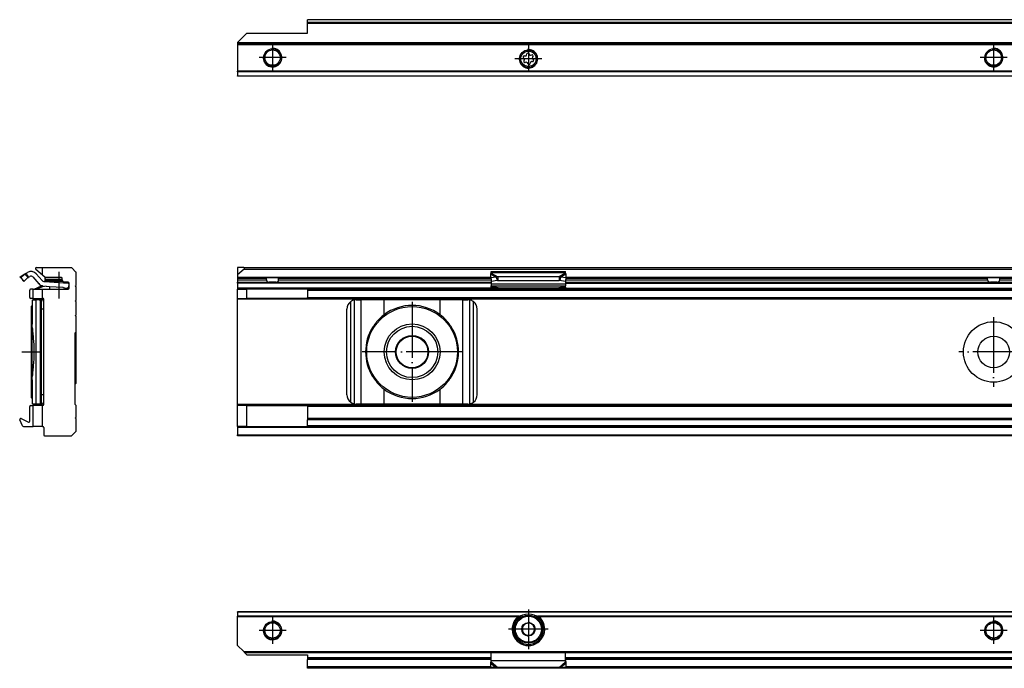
# Model space of a CAD drawing. Header units: millimetres. Extents: x -746 to 606, y -92 to 517.
# Tile 37 of 38: x 183 to 395, y 378 to 517. Entities that reach past the tile are written whole.
import ezdxf

# ---------------------------------------------------------------- set-up
doc = ezdxf.new("R2010")
doc.units = ezdxf.units.MM
doc.linetypes.add('DOT_CENTER', pattern=[14, 12, -1, 0, -1])
doc.layers.add('1', color=7, linetype='Continuous')

# ---------------------------------------------------------------- blocks, each defined once
blk = doc.blocks.new('SOPORTE_SV2-T__46', base_point=(229.75, 504.65))
at = {"color": 7, "linetype": 'Continuous'}
for p, q in [((244.75, 516.78), (244.75, 516.8)), ((539.75, 516.8), (244.75, 516.8)), ((244.75, 516.19), (244.75, 516.78)), ((244.75, 516.01), (244.75, 516.19)), ((244.75, 513.9), (244.75, 516.01)), ((231.75, 513.9), (229.75, 511.9)), ((231.75, 513.9), (244.75, 513.9)), ((229.75, 511.9), (229.75, 511.85)), ((229.75, 511.85), (229.75, 511.65)), ((554.75, 511.65), (229.75, 511.65)), ((229.75, 511.65), (229.75, 511.45)), ((229.75, 511.45), (229.75, 505.74)), ((291.36, 508.43), (291.18, 508.62)), ((291.27, 507.93), (291.4, 508.16)), ((291.35, 509.02), (291.61, 509.02)), ((291.83, 509.19), (291.9, 509.44)), ((292.33, 509.49), (292.46, 509.27)), ((292.71, 509.16), (292.97, 509.22)), ((293.23, 508.88), (293.1, 508.65)), ((293.14, 508.38), (293.32, 508.19)), ((291.78, 507.65), (291.53, 507.59)), ((292.17, 507.32), (292.04, 507.54)), ((292.67, 507.62), (292.6, 507.37)), ((293.15, 507.79), (292.89, 507.79)), ((229.75, 505.6), (229.75, 505.74)), ((229.75, 505.6), (229.75, 504.71)), ((229.75, 504.65), (229.75, 504.71)), ((554.75, 504.65), (229.75, 504.65))]:
    blk.add_line(p, q, dxfattribs=at)
at = {"color": 3, "linetype": 'Continuous'}
for p, q in [((539.75, 516.78), (244.75, 516.78)), ((539.75, 516.19), (244.75, 516.19)), ((539.75, 516.01), (244.75, 516.01)), ((554.75, 511.85), (229.75, 511.85)), ((229.75, 511.45), (554.75, 511.45)), ((554.75, 505.74), (229.75, 505.74)), ((554.75, 505.6), (229.75, 505.6)), ((229.75, 504.71), (554.75, 504.71))]:
    blk.add_line(p, q, dxfattribs=at)
at = {"color": 7, "linetype": 'Continuous'}
for centre, radius in [((237.25, 508.65), 1.9), ((237.25, 508.65), 1.65), ((292.25, 508.4), 1.9), ((292.25, 508.4), 1.65), ((392.25, 508.65), 1.9), ((392.25, 508.65), 1.65)]:
    blk.add_circle(centre, radius, dxfattribs=at)
for centre, start, end in [((291.35, 508.78), 90.5656, 223.8716), ((291.47, 507.81), 150.5656, 283.8716), ((291.2, 508.27), 330.5656, 43.8716), ((291.61, 509.25), 270.5656, 343.8716), ((292.13, 509.37), 30.1519, 163.8716), ((292.66, 509.39), 210.1519, 283.4579), ((293.03, 509), 330.5656, 103.4579), ((293.3, 508.54), 150.5656, 223.8716), ((293.15, 508.03), 270.5656, 43.8716), ((291.84, 507.42), 30.5656, 103.8716), ((292.37, 507.43), 210.5656, 343.8706), ((292.89, 507.56), 90.5656, 163.8706)]:
    blk.add_arc(centre, 0.233, start, end, dxfattribs=at)
at = {"layer": '1', "color": 2, "linetype": 'DOT_CENTER'}
for p, q in [((237.25, 511.55), (237.25, 505.75)), ((292.25, 511.3), (292.25, 505.5)), ((392.25, 511.55), (392.25, 505.75)), ((240.15, 508.65), (234.35, 508.65)), ((295.15, 508.4), (289.35, 508.4)), ((395.15, 508.65), (389.35, 508.65))]:
    blk.add_line(p, q, dxfattribs=at)
at = {"layer": '1', "color": 30, "linetype": 'Continuous'}
for centre in [(237.25, 508.65), (292.25, 508.4), (392.25, 508.65)]:
    blk.add_arc(centre, 2, 175, 95, dxfattribs=at)
blk = doc.blocks.new('Bottom6', base_point=(317.25, 510.72))
blk.add_blockref('SOPORTE_SV2-T__46', (229.75, 504.65))
blk = doc.blocks.new('SOPORTE_SV2-T__51', base_point=(229.75, 427.45))
at = {"color": 7, "linetype": 'Continuous'}
for p, q in [((229.75, 463.55), (229.75, 462)), ((231.05, 463.55), (229.75, 463.55)), ((231.05, 463.55), (553.45, 463.55)), ((231.18, 463.2), (229.75, 462)), ((229.75, 462), (229.75, 461.5)), ((229.75, 461.5), (229.75, 461.45)), ((229.75, 461.45), (229.75, 461.25)), ((229.75, 461.45), (235.81, 461.45)), ((231.18, 463.2), (553.32, 463.2)), ((235.81, 461.45), (238.69, 461.45)), ((238.69, 461.45), (284.16, 461.45)), ((284.16, 461.33), (284.14, 462.13)), ((285.33, 461.51), (284.16, 461.33)), ((284.25, 462.51), (284.25, 462.72)), ((284.25, 462.72), (300.25, 462.72)), ((284.25, 462.33), (284.25, 462.51)), ((285.33, 461.51), (285.44, 461.07)), ((285.66, 461.6), (285.66, 461.09)), ((298.84, 461.6), (285.66, 461.6)), ((298.84, 461.6), (298.84, 461.09)), ((299.17, 461.51), (299.06, 461.07)), ((300.34, 461.33), (299.17, 461.51)), ((300.25, 462.51), (300.25, 462.72)), ((300.25, 462.33), (300.25, 462.51)), ((300.34, 461.33), (300.36, 462.13)), ((300.34, 461.45), (390.81, 461.45)), ((390.81, 461.45), (393.69, 461.45)), ((393.69, 461.45), (484.16, 461.45)), ((229.75, 461.25), (229.75, 460.95)), ((229.75, 460.95), (229.75, 460.45)), ((229.75, 460.25), (229.75, 460.45)), ((229.75, 460.45), (236.56, 460.45)), ((229.75, 460.25), (229.75, 459.15)), ((235.94, 460.95), (235.94, 461.25)), ((237.94, 460.45), (236.56, 460.45)), ((237.94, 460.45), (284.25, 460.45)), ((238.56, 460.95), (238.56, 461.25)), ((284.16, 461.33), (284.34, 460.6)), ((284.25, 460.98), (284.25, 460.11)), ((284.25, 460.11), (284.25, 459.62)), ((284.25, 459.62), (300.25, 459.62)), ((284.25, 459.34), (284.25, 459.62)), ((284.25, 459.34), (284.25, 459.16)), ((285.52, 460.78), (284.34, 460.6)), ((285.44, 461.07), (285.52, 460.78)), ((285.66, 461.09), (285.66, 460.75)), ((298.84, 460.75), (285.66, 460.75)), ((298.84, 461.09), (298.84, 460.75)), ((299.06, 461.07), (298.98, 460.78)), ((300.16, 460.6), (298.98, 460.78)), ((300.34, 461.33), (300.16, 460.6)), ((300.25, 460.98), (300.25, 460.11)), ((300.25, 460.45), (391.56, 460.45)), ((300.25, 460.11), (300.25, 459.62)), ((300.25, 459.34), (300.25, 459.62)), ((300.25, 459.34), (300.25, 459.16)), ((390.94, 460.95), (390.94, 461.25)), ((392.94, 460.45), (391.56, 460.45)), ((392.94, 460.45), (484.25, 460.45)), ((393.56, 460.95), (393.56, 461.25)), ((229.75, 459.15), (229.75, 458.95)), ((229.75, 456.95), (229.75, 458.95)), ((229.75, 458.95), (231.75, 458.95)), ((244.75, 458.95), (231.75, 458.95)), ((231.75, 456.95), (231.75, 458.95)), ((244.75, 458.95), (244.75, 458.75)), ((244.75, 458.95), (284.25, 458.95)), ((244.75, 458.75), (244.75, 457.15)), ((244.75, 456.95), (244.75, 457.15)), ((284.25, 459.16), (284.25, 458.95)), ((284.25, 458.95), (287.01, 458.95)), ((289.25, 458.96), (285.74, 459.23)), ((285.74, 459.12), (285.74, 459.23)), ((285.74, 459.05), (287.01, 458.95)), ((287.01, 458.95), (289.25, 458.95)), ((295.25, 458.96), (289.25, 458.96)), ((289.25, 458.96), (289.25, 458.95)), ((289.25, 458.95), (295.25, 458.95)), ((298.76, 459.23), (295.25, 458.96)), ((295.25, 458.96), (295.25, 458.95)), ((295.25, 458.95), (297.49, 458.95)), ((297.49, 458.95), (298.76, 459.05)), ((297.49, 458.95), (300.25, 458.95)), ((298.76, 459.23), (298.76, 459.12)), ((300.25, 459.16), (300.25, 458.95)), ((300.25, 458.95), (484.25, 458.95)), ((229.75, 456.95), (231.75, 456.95)), ((229.75, 456.75), (229.75, 456.95)), ((229.75, 434.15), (229.75, 456.75)), ((244.75, 456.95), (231.75, 456.95)), ((244.75, 456.95), (539.75, 456.95)), ((255.25, 456.65), (256.32, 456.65)), ((261.24, 456.65), (256.32, 456.65)), ((273.26, 456.65), (261.24, 456.65)), ((278.18, 456.65), (273.26, 456.65)), ((278.18, 456.65), (279.25, 456.65)), ((253.25, 436.25), (253.25, 454.65)), ((281.25, 436.25), (281.25, 454.65)), ((229.75, 433.95), (229.75, 434.15)), ((229.75, 429.45), (229.75, 433.95)), ((231.75, 433.95), (229.75, 433.95)), ((231.75, 429.45), (231.75, 433.95)), ((231.75, 433.95), (244.75, 433.95)), ((539.75, 433.95), (244.75, 433.95)), ((244.75, 433.95), (244.75, 433.75)), ((256.32, 434.25), (255.25, 434.25)), ((261.24, 434.25), (256.32, 434.25)), ((273.26, 434.25), (261.24, 434.25)), ((278.18, 434.25), (273.26, 434.25)), ((279.25, 434.25), (278.18, 434.25)), ((244.75, 433.75), (244.75, 431.17)), ((244.75, 431.17), (244.75, 430.89)), ((539.75, 431.17), (244.75, 431.17)), ((244.75, 429.57), (244.75, 430.89)), ((229.75, 429.45), (229.75, 429.25)), ((231.75, 429.45), (229.75, 429.45)), ((229.75, 429.25), (229.75, 427.65)), ((229.75, 427.45), (229.75, 427.65)), ((231.75, 429.45), (244.75, 429.45)), ((244.75, 429.45), (244.75, 429.57)), ((539.75, 429.45), (244.75, 429.45)), ((554.75, 427.45), (229.75, 427.45))]:
    blk.add_line(p, q, dxfattribs=at)
at = {"color": 3, "linetype": 'Continuous'}
for p, q in [((229.75, 461.5), (284.16, 461.5)), ((284.14, 462.13), (285.33, 461.51)), ((284.25, 462.51), (300.25, 462.51)), ((284.25, 462.33), (285.66, 461.6)), ((300.25, 462.33), (298.84, 461.6)), ((300.36, 462.13), (299.17, 461.51)), ((300.34, 461.5), (484.16, 461.5)), ((235.94, 461.25), (229.75, 461.25)), ((229.75, 460.95), (235.94, 460.95)), ((284.25, 460.25), (229.75, 460.25)), ((284.18, 461.25), (238.56, 461.25)), ((238.56, 460.95), (284.25, 460.95)), ((284.25, 460.11), (300.25, 460.11)), ((300.25, 460.95), (390.94, 460.95)), ((300.25, 460.25), (484.25, 460.25)), ((390.94, 461.25), (300.32, 461.25)), ((484.18, 461.25), (393.56, 461.25)), ((393.56, 460.95), (484.25, 460.95)), ((284.25, 459.15), (229.75, 459.15)), ((244.75, 458.75), (539.75, 458.75)), ((244.75, 457.15), (539.75, 457.15)), ((285.74, 459.23), (298.76, 459.23)), ((285.74, 459.05), (285.74, 459.12)), ((298.76, 459.12), (298.76, 459.05)), ((300.25, 459.15), (484.25, 459.15)), ((554.75, 456.75), (229.75, 456.75)), ((254.05, 434.65), (254.05, 456.25)), ((254.85, 434.29), (254.85, 456.61)), ((256.32, 434.25), (256.32, 456.65)), ((261.24, 453.44), (261.24, 456.65)), ((273.26, 453.44), (273.26, 456.65)), ((278.18, 434.25), (278.18, 456.65)), ((279.65, 434.29), (279.65, 456.61)), ((280.45, 434.65), (280.45, 456.25)), ((261.24, 434.25), (261.24, 437.46)), ((273.26, 434.25), (273.26, 437.46)), ((554.75, 434.15), (229.75, 434.15)), ((539.75, 433.75), (244.75, 433.75)), ((539.75, 430.89), (244.75, 430.89)), ((554.75, 429.25), (229.75, 429.25)), ((229.75, 427.65), (554.75, 427.65)), ((539.75, 429.57), (244.75, 429.57))]:
    blk.add_line(p, q, dxfattribs=at)
at = {"color": 7, "linetype": 'Continuous'}
for centre, radius in [((267.25, 445.45), 9.75), ((267.25, 445.45), 6), ((267.25, 445.45), 5.5), ((392.25, 445.45), 6.5), ((267.25, 445.45), 3.55), ((267.25, 445.45), 3.4), ((392.25, 445.45), 3.4)]:
    blk.add_circle(centre, radius, dxfattribs=at)
for centre, radius, start, end in [((231.05, 463.35), 0.2, 310, 90), ((255.25, 454.65), 2, 126.8699, 180), ((255.25, 454.65), 2, 101.598, 126.8699), ((255.25, 454.65), 2, 90, 101.598), ((267.25, 445.45), 10, 53.076, 126.924), ((279.25, 454.65), 2, 78.402, 90), ((279.25, 454.65), 2, 53.1301, 78.402), ((279.25, 454.65), 2, 360, 53.1301), ((267.25, 445.45), 10, 126.924, 138.5708), ((267.25, 445.45), 10, 41.4292, 53.076), ((267.25, 445.45), 10, 148.2362, 211.7638), ((267.25, 445.45), 10, 328.2363, 31.7637), ((267.25, 445.45), 10, 221.4292, 233.076), ((267.25, 445.45), 10, 306.924, 318.5708), ((255.25, 436.25), 2, 180, 233.1301), ((267.25, 445.45), 10, 233.076, 306.924), ((279.25, 436.25), 2, 306.8699, 0), ((255.25, 436.25), 2, 233.1301, 258.402), ((255.25, 436.25), 2, 258.402, 270), ((279.25, 436.25), 2, 270, 281.598), ((279.25, 436.25), 2, 281.598, 306.8699)]:
    blk.add_arc(centre, radius, start, end, dxfattribs=at)
for points, knots in [([(235.94, 461.25), (235.94, 461.25), (235.94, 461.25), (235.94, 461.27), (235.94, 461.29), (235.93, 461.31), (235.92, 461.33), (235.92, 461.35), (235.91, 461.37), (235.9, 461.38), (235.89, 461.4), (235.88, 461.41), (235.87, 461.42), (235.86, 461.43), (235.85, 461.44), (235.84, 461.44), (235.83, 461.45), (235.82, 461.45), (235.81, 461.45), (235.81, 461.45)], [0, 0, 0, 0, 0.0032229, 0.0063371, 0.0372094, 0.0632558, 0.0837864, 0.1010098, 0.121697, 0.1373149, 0.1560872, 0.1701352, 0.1868135, 0.1993726, 0.2139381, 0.2251954, 0.2379223, 0.2499082, 0.2594908, 0.2594908, 0.2594908, 0.2594908]), ([(238.69, 461.45), (238.69, 461.45), (238.68, 461.45), (238.67, 461.45), (238.66, 461.44), (238.65, 461.44), (238.64, 461.43), (238.63, 461.42), (238.62, 461.41), (238.6, 461.39), (238.59, 461.37), (238.58, 461.34), (238.57, 461.31), (238.57, 461.3), (238.56, 461.28), (238.56, 461.26), (238.56, 461.25), (238.56, 461.25), (238.56, 461.25)], [0, 0, 0, 0, 0.0095826, 0.0215685, 0.0320362, 0.0455531, 0.0601186, 0.0726778, 0.0861631, 0.1034043, 0.1381906, 0.1756502, 0.19442, 0.2136338, 0.2319644, 0.2531157, 0.2563191, 0.2594528, 0.2594528, 0.2594528, 0.2594528]), ([(284.14, 462.13), (284.15, 462.14), (284.17, 462.18), (284.19, 462.24), (284.22, 462.29), (284.24, 462.32), (284.25, 462.33)], [0, 0, 0, 0, 0.0583422, 0.1234865, 0.1837171, 0.2333289, 0.2333289, 0.2333289, 0.2333289]), ([(285.66, 461.6), (285.64, 461.6), (285.58, 461.59), (285.5, 461.56), (285.41, 461.54), (285.36, 461.52), (285.33, 461.51)], [0, 0, 0, 0, 0.080963, 0.170494, 0.2598164, 0.3435202, 0.3435202, 0.3435202, 0.3435202]), ([(299.17, 461.51), (299.14, 461.52), (299.08, 461.54), (299, 461.56), (298.92, 461.58), (298.86, 461.6), (298.84, 461.6)], [0, 0, 0, 0, 0.0909021, 0.1730263, 0.2556025, 0.3435202, 0.3435202, 0.3435202, 0.3435202]), ([(300.36, 462.13), (300.35, 462.14), (300.33, 462.18), (300.31, 462.24), (300.28, 462.29), (300.26, 462.32), (300.25, 462.33)], [0, 0, 0, 0, 0.0583422, 0.1234865, 0.1837171, 0.2333289, 0.2333289, 0.2333289, 0.2333289]), ([(390.94, 461.25), (390.94, 461.25), (390.94, 461.25), (390.94, 461.26), (390.94, 461.28), (390.93, 461.3), (390.93, 461.31), (390.92, 461.33), (390.92, 461.35), (390.91, 461.37), (390.9, 461.38), (390.89, 461.4), (390.87, 461.42), (390.85, 461.43), (390.84, 461.44), (390.83, 461.45), (390.82, 461.45), (390.81, 461.45), (390.81, 461.45)], [0, 0, 0, 0, 0.0032229, 0.0063371, 0.0246045, 0.045819, 0.0662618, 0.0838025, 0.1045416, 0.1217131, 0.1407845, 0.1561036, 0.186383, 0.2138929, 0.2261641, 0.2378778, 0.2498636, 0.2594462, 0.2594462, 0.2594462, 0.2594462]), ([(393.69, 461.45), (393.69, 461.45), (393.68, 461.45), (393.67, 461.45), (393.66, 461.44), (393.65, 461.44), (393.64, 461.43), (393.63, 461.42), (393.62, 461.41), (393.61, 461.4), (393.6, 461.38), (393.59, 461.37), (393.58, 461.35), (393.58, 461.33), (393.57, 461.31), (393.57, 461.3), (393.56, 461.28), (393.56, 461.26), (393.56, 461.25), (393.56, 461.25), (393.56, 461.25)], [0, 0, 0, 0, 0.0106385, 0.0215687, 0.0332823, 0.0455535, 0.060119, 0.0726781, 0.0893564, 0.1034044, 0.1221767, 0.1377947, 0.1584818, 0.1757052, 0.1932459, 0.2136887, 0.2333246, 0.2531707, 0.2562849, 0.2595078, 0.2595078, 0.2595078, 0.2595078]), ([(235.94, 460.95), (235.94, 460.93), (235.94, 460.88), (235.95, 460.81), (235.97, 460.75), (235.99, 460.69), (236.02, 460.64), (236.06, 460.6), (236.09, 460.57), (236.15, 460.53), (236.23, 460.49), (236.33, 460.46), (236.45, 460.45), (236.52, 460.45), (236.56, 460.45)], [0, 0, 0, 0, 0.0693054, 0.1388276, 0.200004, 0.2685672, 0.3256804, 0.3745378, 0.4256913, 0.4743188, 0.5783758, 0.6875933, 0.7989541, 0.9186591, 0.9186591, 0.9186591, 0.9186591]), ([(237.94, 460.45), (237.98, 460.45), (238.05, 460.45), (238.17, 460.46), (238.27, 460.49), (238.35, 460.53), (238.41, 460.57), (238.44, 460.6), (238.48, 460.64), (238.5, 460.68), (238.52, 460.72), (238.53, 460.75), (238.54, 460.78), (238.55, 460.81), (238.55, 460.85), (238.56, 460.88), (238.56, 460.91), (238.56, 460.94), (238.56, 460.95)], [0, 0, 0, 0, 0.1197049, 0.2310658, 0.3402832, 0.4443403, 0.4929678, 0.5441213, 0.5929786, 0.6500919, 0.6796246, 0.7133517, 0.7468099, 0.7799015, 0.8143545, 0.8486983, 0.8837513, 0.9187823, 0.9187823, 0.9187823, 0.9187823]), ([(285.74, 459.23), (285.62, 459.24), (285.37, 459.26), (285, 459.29), (284.62, 459.32), (284.37, 459.33), (284.25, 459.34)], [0, 0, 0, 0, 0.373701, 0.747543, 1.121151, 1.494893, 1.494893, 1.494893, 1.494893]), ([(285.66, 460.75), (285.65, 460.75), (285.63, 460.75), (285.59, 460.76), (285.55, 460.77), (285.53, 460.78), (285.52, 460.78)], [0, 0, 0, 0, 0.0383658, 0.0760959, 0.1140041, 0.1512902, 0.1512902, 0.1512902, 0.1512902]), ([(300.25, 459.34), (300.13, 459.33), (299.88, 459.32), (299.5, 459.29), (299.13, 459.26), (298.88, 459.24), (298.76, 459.23)], [0, 0, 0, 0, 0.373743, 0.74735, 1.121197, 1.494893, 1.494893, 1.494893, 1.494893]), ([(298.98, 460.78), (298.97, 460.78), (298.95, 460.77), (298.91, 460.76), (298.87, 460.75), (298.85, 460.75), (298.84, 460.75)], [0, 0, 0, 0, 0.0372861, 0.0751943, 0.1129244, 0.1512902, 0.1512902, 0.1512902, 0.1512902]), ([(390.94, 460.95), (390.94, 460.94), (390.94, 460.92), (390.94, 460.88), (390.95, 460.85), (390.95, 460.81), (390.96, 460.78), (390.97, 460.75), (390.98, 460.72), (391, 460.68), (391.02, 460.64), (391.06, 460.6), (391.09, 460.57), (391.15, 460.53), (391.23, 460.49), (391.33, 460.46), (391.45, 460.45), (391.52, 460.45), (391.56, 460.45)], [0, 0, 0, 0, 0.0323545, 0.0700792, 0.1024001, 0.138882, 0.171972, 0.2054286, 0.2391572, 0.268691, 0.3258011, 0.3746562, 0.4258114, 0.4744404, 0.5784976, 0.6877151, 0.7990766, 0.9187822, 0.9187822, 0.9187822, 0.9187822]), ([(392.94, 460.45), (392.98, 460.45), (393.05, 460.45), (393.17, 460.46), (393.27, 460.49), (393.35, 460.53), (393.41, 460.57), (393.44, 460.6), (393.48, 460.64), (393.5, 460.68), (393.52, 460.72), (393.53, 460.75), (393.54, 460.78), (393.55, 460.82), (393.56, 460.88), (393.56, 460.93), (393.56, 460.95)], [0, 0, 0, 0, 0.1197056, 0.231067, 0.3402846, 0.4443418, 0.4929708, 0.544126, 0.5929811, 0.6500912, 0.679625, 0.7133536, 0.7479662, 0.7799001, 0.8494231, 0.9187292, 0.9187292, 0.9187292, 0.9187292]), ([(284.25, 459.16), (284.37, 459.15), (284.62, 459.13), (285, 459.1), (285.37, 459.08), (285.62, 459.06), (285.74, 459.05)], [0, 0, 0, 0, 0.373702, 0.747255, 1.121052, 1.494694, 1.494694, 1.494694, 1.494694]), ([(298.76, 459.05), (298.88, 459.06), (299.13, 459.08), (299.5, 459.1), (299.88, 459.13), (300.13, 459.15), (300.25, 459.16)], [0, 0, 0, 0, 0.373648, 0.747439, 1.120992, 1.494694, 1.494694, 1.494694, 1.494694]), ([(259.75, 452.07), (259.67, 451.96), (259.49, 451.74), (259.24, 451.4), (258.99, 451.06), (258.83, 450.83), (258.75, 450.71)], [0, 0, 0, 0, 0.418104, 0.842646, 1.25962, 1.685167, 1.685167, 1.685167, 1.685167]), ([(275.75, 450.71), (275.67, 450.83), (275.51, 451.06), (275.26, 451.4), (275.01, 451.74), (274.83, 451.96), (274.75, 452.07)], [0, 0, 0, 0, 0.425548, 0.842522, 1.267064, 1.685169, 1.685169, 1.685169, 1.685169]), ([(258.75, 440.19), (258.83, 440.07), (258.99, 439.84), (259.24, 439.5), (259.49, 439.16), (259.67, 438.94), (259.75, 438.83)], [0, 0, 0, 0, 0.425548, 0.842521, 1.267063, 1.685167, 1.685167, 1.685167, 1.685167]), ([(274.75, 438.83), (274.83, 438.94), (275.01, 439.16), (275.26, 439.5), (275.51, 439.84), (275.67, 440.07), (275.75, 440.19)], [0, 0, 0, 0, 0.418104, 0.842647, 1.259621, 1.685169, 1.685169, 1.685169, 1.685169])]:
    blk.add_open_spline(points, degree=3, knots=knots, dxfattribs=at)
at = {"layer": '1', "color": 2, "linetype": 'DOT_CENTER'}
for p, q in [((267.25, 456.2), (267.25, 434.7)), ((392.25, 452.95), (392.25, 437.95)), ((278, 445.45), (256.5, 445.45)), ((399.75, 445.45), (384.75, 445.45))]:
    blk.add_line(p, q, dxfattribs=at)
blk = doc.blocks.new('Front8', base_point=(317.25, 445.5))
blk.add_blockref('SOPORTE_SV2-T__51', (229.75, 427.45))
blk = doc.blocks.new('SOPORTE_SV2-T__54', base_point=(182.92, 427.45))
at = {"color": 7, "linetype": 'Continuous'}
for p, q in [((186.51, 463.55), (187.81, 463.55)), ((187.81, 462), (187.81, 463.55)), ((187.81, 463.55), (193.98, 463.55)), ((194.12, 463.49), (195, 462.61)), ((183.13, 461.33), (183, 461.51)), ((183.07, 461.6), (184.28, 462.33)), ((183.13, 461.33), (184.02, 462.13)), ((183.79, 460.6), (184.68, 461.4)), ((184.02, 462.13), (184.42, 461.69)), ((184.28, 462.33), (184.57, 462.51)), ((184.28, 462.33), (184.6, 461.82)), ((184.42, 461.69), (184.68, 461.4)), ((184.6, 461.82), (184.8, 461.48)), ((184.8, 461.48), (185.09, 461.65)), ((185.73, 461.55), (186.99, 460.11)), ((186.39, 463.2), (187.81, 462)), ((186.48, 462.21), (187.74, 460.77)), ((187.81, 462), (188.41, 461.5)), ((188.31, 461.58), (188.31, 461)), ((191.86, 461.45), (188.54, 461.45)), ((195.06, 459.75), (195.06, 462.47)), ((183.13, 461.33), (183.64, 460.77)), ((183.45, 460.98), (183.59, 460.75)), ((183.64, 460.77), (183.79, 460.6)), ((187, 459.34), (187.07, 459.16)), ((188.08, 460.6), (189.34, 460.52)), ((189.19, 461), (188.31, 461)), ((188.31, 460.85), (188.31, 460.65)), ((188.31, 460.85), (189.34, 460.85)), ((188.31, 460.65), (189.34, 460.65)), ((188.61, 459.56), (189.34, 459.51)), ((192.06, 461), (189.19, 461)), ((189.34, 460.85), (192.07, 460.85)), ((189.34, 460.65), (189.34, 460.52)), ((189.34, 460.65), (192.16, 460.65)), ((189.34, 460.52), (193.29, 460.25)), ((189.34, 459.51), (189.34, 458.95)), ((189.34, 459.51), (192.16, 459.33)), ((192.06, 460.95), (192.06, 461.25)), ((192.26, 459.3), (193.29, 458.97)), ((193.29, 460.45), (192.56, 460.45)), ((193.01, 459.27), (193.29, 459.18)), ((193.01, 459.27), (193.29, 459.25)), ((193.29, 460.45), (193.29, 460.25)), ((193.36, 460.45), (193.29, 460.45)), ((193.29, 460.25), (193.56, 460.24)), ((193.29, 459.25), (193.29, 459.18)), ((193.29, 459.25), (193.49, 459.24)), ((193.49, 459.24), (193.56, 460.24)), ((193.56, 459.15), (193.56, 460.25)), ((194.86, 459.55), (195.06, 459.75)), ((195.06, 459.35), (194.86, 459.55)), ((195.06, 456.6), (195.06, 459.35)), ((185.06, 457.15), (185.06, 458.75)), ((185.81, 458.95), (185.26, 458.95)), ((185.81, 456.95), (185.81, 458.95)), ((185.81, 458.95), (186.07, 458.95)), ((186.72, 459.23), (186.07, 458.96)), ((186.07, 458.96), (186.07, 458.95)), ((186.07, 458.95), (186.56, 458.95)), ((186.56, 458.95), (186.79, 459.05)), ((186.56, 458.95), (187.81, 458.95)), ((186.72, 459.23), (186.76, 459.12)), ((187.81, 458.95), (193.36, 458.95)), ((187.81, 456.95), (187.81, 458.95)), ((193.29, 459.18), (193.42, 459.14)), ((193.29, 458.97), (193.36, 458.95)), ((193.29, 458.97), (193.29, 458.95)), ((193.42, 459.14), (193.36, 458.95)), ((193.36, 458.95), (193.36, 458.95)), ((185.81, 456.95), (185.26, 456.95)), ((185.36, 455.2), (185.59, 455.43)), ((185.36, 455.2), (185.36, 435.7)), ((185.59, 456.65), (186.43, 456.65)), ((185.59, 456.65), (185.59, 451.41)), ((185.81, 456.95), (187.81, 456.95)), ((187.11, 456.65), (186.43, 456.65)), ((187.11, 456.65), (187.7, 456.65)), ((187.59, 454.65), (187.59, 456.25)), ((187.86, 456.95), (187.81, 456.95)), ((188.06, 456.45), (188.06, 456.75)), ((188.06, 454.65), (188.06, 456.45)), ((194.86, 456.4), (195.06, 456.6)), ((195.06, 456.2), (194.86, 456.4)), ((195.06, 453.45), (195.06, 456.2)), ((187.59, 436.25), (187.59, 454.65)), ((188.06, 436.25), (188.06, 454.65)), ((194.86, 453.25), (195.06, 453.45)), ((195.06, 453.05), (194.86, 453.25)), ((195.06, 449.75), (195.06, 453.05)), ((185.59, 451.41), (185.59, 451.41)), ((185.61, 440.19), (185.61, 450.71)), ((195.06, 449.75), (194.86, 449.55)), ((194.86, 434.15), (194.86, 449.55)), ((195.06, 445.45), (195.06, 449.75)), ((195.06, 438.75), (195.06, 445.45)), ((185.59, 439.49), (185.59, 435.47)), ((185.59, 439.49), (185.59, 439.49)), ((187.59, 434.65), (187.59, 436.25)), ((188.06, 434.45), (188.06, 436.25)), ((185.26, 433.95), (185.81, 433.95)), ((185.36, 435.7), (185.59, 435.47)), ((185.59, 435.47), (185.59, 434.25)), ((186.43, 434.25), (185.59, 434.25)), ((185.81, 429.45), (185.81, 433.95)), ((187.81, 433.95), (185.81, 433.95)), ((187.11, 434.25), (186.43, 434.25)), ((187.7, 434.25), (187.11, 434.25)), ((187.81, 433.95), (187.86, 433.95)), ((187.81, 429.45), (187.81, 433.95)), ((188.06, 434.15), (188.06, 434.45)), ((195.06, 433.95), (194.86, 434.15)), ((195.06, 431.45), (195.06, 433.95)), ((185.06, 430.56), (185.06, 433.75)), ((183.53, 429.57), (182.94, 430.89)), ((183.21, 431.15), (184.78, 430.38)), ((194.86, 431.25), (195.06, 431.45)), ((195.06, 431.05), (194.86, 431.25)), ((195.06, 428.53), (195.06, 431.05)), ((183.71, 429.45), (185.81, 429.45)), ((187.81, 429.45), (185.81, 429.45)), ((187.81, 429.45), (187.86, 429.45)), ((188.06, 429.25), (188.06, 427.65)), ((194.12, 427.51), (195, 428.39)), ((188.26, 427.45), (193.98, 427.45))]:
    blk.add_line(p, q, dxfattribs=at)
at = {"color": 3, "linetype": 'Continuous'}
for p, q in [((184.02, 462.13), (183, 461.51)), ((186.76, 459.12), (186.79, 459.05)), ((186.43, 434.25), (186.43, 456.65)), ((187.36, 434.29), (187.36, 456.61)), ((188.06, 454.65), (187.59, 454.65)), ((188.06, 436.25), (187.59, 436.25))]:
    blk.add_line(p, q, dxfattribs=at)
at = {"color": 7, "linetype": 'Continuous'}
for centre, radius, start, end in [((186.51, 463.35), 0.2, 90, 230), ((193.98, 463.35), 0.2, 45, 90), ((185.35, 461.22), 1.5, 41.2, 121.2), ((185.35, 461.22), 0.5, 41.2, 121.2), ((188.54, 461.65), 0.2, 230, 270), ((191.86, 461.25), 0.2, 0, 90), ((194.86, 462.47), 0.2, 360, 45), ((189.87, 451.66), 8.2, 110.4858, 112.6), ((188.12, 461.1), 1.5, 221.2, 260.9046), ((189.87, 451.66), 8.2, 104.023, 110.4858), ((189.87, 451.66), 8, 99.0368, 110.4858), ((188.12, 461.1), 0.5, 221.2, 266.2), ((189.19, 460.85), 0.15, 0, 90), ((192.56, 460.95), 0.5, 180, 270), ((189.87, 451.66), 8, 72.6, 73.3632), ((193.36, 460.25), 0.2, 0, 90), ((185.26, 458.75), 0.2, 90, 180), ((185.26, 457.15), 0.2, 180, 270), ((189.87, 451.66), 8, 110.4858, 112.6), ((193.36, 459.15), 0.2, 270, 0), ((187.86, 456.75), 0.2, 0, 90), ((194.57, 439.11), 0.613, 298.6588, 323.6818), ((185.26, 433.75), 0.2, 90, 180), ((187.86, 434.15), 0.2, 270, 0), ((183.12, 430.97), 0.2, 64, 204), ((184.86, 430.56), 0.2, 244, 360), ((183.71, 429.65), 0.2, 204, 270), ((187.86, 429.25), 0.2, 360, 90), ((188.26, 427.65), 0.2, 180, 270), ((193.98, 427.65), 0.2, 270, 315), ((194.86, 428.53), 0.2, 315, 360)]:
    blk.add_arc(centre, radius, start, end, dxfattribs=at)
for points, knots in [([(183, 461.51), (183.01, 461.52), (183.02, 461.54), (183.03, 461.56), (183.05, 461.58), (183.07, 461.6), (183.07, 461.6)], [0, 0, 0, 0, 0.0316933, 0.0616729, 0.0901881, 0.1180679, 0.1180679, 0.1180679, 0.1180679]), ([(184.02, 462.13), (184.04, 462.15), (184.08, 462.18), (184.15, 462.24), (184.21, 462.29), (184.26, 462.32), (184.28, 462.33)], [0, 0, 0, 0, 0.0803129, 0.1673011, 0.2471878, 0.3339877, 0.3339877, 0.3339877, 0.3339877]), ([(184.68, 461.4), (184.69, 461.4), (184.71, 461.42), (184.74, 461.44), (184.77, 461.46), (184.79, 461.47), (184.8, 461.48)], [0, 0, 0, 0, 0.0365477, 0.0738608, 0.1108807, 0.1478807, 0.1478807, 0.1478807, 0.1478807]), ([(183.59, 460.75), (183.6, 460.75), (183.61, 460.75), (183.62, 460.76), (183.63, 460.77), (183.64, 460.77), (183.64, 460.77)], [0, 0, 0, 0, 0.01851896, 0.03712608, 0.04502212, 0.05295365, 0.05295365, 0.05295365, 0.05295365]), ([(187.36, 456.61), (187.32, 456.62), (187.24, 456.64), (187.15, 456.65), (187.11, 456.65)], [0, 0, 0, 0, 0.1293174, 0.2566733, 0.2566733, 0.2566733, 0.2566733]), ([(187.36, 456.61), (187.4, 456.59), (187.47, 456.57), (187.54, 456.48), (187.59, 456.37), (187.59, 456.29), (187.59, 456.25)], [0, 0, 0, 0, 0.1161331, 0.2225764, 0.3328381, 0.4612568, 0.4612568, 0.4612568, 0.4612568]), ([(187.78, 456.65), (187.77, 456.65), (187.74, 456.65), (187.71, 456.65), (187.7, 456.65)], [0, 0, 0, 0, 0.04287066, 0.08566535, 0.08566535, 0.08566535, 0.08566535]), ([(187.92, 456.61), (187.91, 456.61), (187.89, 456.62), (187.86, 456.63), (187.82, 456.64), (187.8, 456.64), (187.78, 456.65)], [0, 0, 0, 0, 0.0335814, 0.0688181, 0.1061577, 0.1455934, 0.1455934, 0.1455934, 0.1455934]), ([(188.06, 456.45), (188.06, 456.47), (188.04, 456.5), (188.01, 456.55), (187.97, 456.58), (187.94, 456.6), (187.92, 456.61)], [0, 0, 0, 0, 0.0566977, 0.11026, 0.1630025, 0.217434, 0.217434, 0.217434, 0.217434]), ([(185.61, 450.71), (185.61, 450.77), (185.6, 450.89), (185.6, 451.06), (185.59, 451.24), (185.59, 451.35), (185.59, 451.41)], [0, 0, 0, 0, 0.1755477, 0.3510291, 0.5246328, 0.6979191, 0.6979191, 0.6979191, 0.6979191]), ([(185.61, 450.71), (185.63, 450.52), (185.65, 450.11), (185.71, 449.49), (185.77, 448.84), (185.83, 448.19), (185.89, 447.52), (185.93, 446.84), (185.96, 446.14), (185.97, 445.45), (185.96, 444.76), (185.93, 444.06), (185.89, 443.38), (185.83, 442.71), (185.77, 442.06), (185.71, 441.41), (185.65, 440.79), (185.63, 440.38), (185.61, 440.19)], [0, 0, 0, 0, 0.598491, 1.228169, 1.868015, 2.536324, 3.202341, 3.894266, 4.578943, 5.277983, 5.977023, 6.6617, 7.353625, 8.019642, 8.687951, 9.327797, 9.957475, 10.555966, 10.555966, 10.555966, 10.555966]), ([(185.59, 439.49), (185.59, 439.55), (185.59, 439.66), (185.6, 439.84), (185.6, 440.01), (185.61, 440.13), (185.61, 440.19)], [0, 0, 0, 0, 0.1732863, 0.34689, 0.5223713, 0.6979191, 0.6979191, 0.6979191, 0.6979191]), ([(187.11, 434.25), (187.15, 434.25), (187.24, 434.26), (187.32, 434.28), (187.36, 434.29)], [0, 0, 0, 0, 0.1273559, 0.2566733, 0.2566733, 0.2566733, 0.2566733]), ([(187.59, 434.65), (187.59, 434.61), (187.59, 434.53), (187.54, 434.42), (187.47, 434.33), (187.4, 434.31), (187.36, 434.29)], [0, 0, 0, 0, 0.1284187, 0.2386804, 0.3451237, 0.4612568, 0.4612568, 0.4612568, 0.4612568]), ([(187.78, 434.25), (187.77, 434.25), (187.74, 434.25), (187.71, 434.25), (187.7, 434.25)], [0, 0, 0, 0, 0.04287066, 0.08566535, 0.08566535, 0.08566535, 0.08566535]), ([(187.92, 434.29), (187.91, 434.29), (187.89, 434.28), (187.86, 434.27), (187.82, 434.26), (187.8, 434.26), (187.78, 434.25)], [0, 0, 0, 0, 0.0335814, 0.0688181, 0.1061577, 0.1455934, 0.1455934, 0.1455934, 0.1455934]), ([(188.06, 434.45), (188.06, 434.43), (188.04, 434.4), (188.01, 434.35), (187.97, 434.32), (187.94, 434.3), (187.92, 434.29)], [0, 0, 0, 0, 0.0566976, 0.1102599, 0.1630025, 0.2174339, 0.2174339, 0.2174339, 0.2174339])]:
    blk.add_open_spline(points, degree=3, knots=knots, dxfattribs=at)
for points in [[(185.61, 450.71), (185.61, 450.71), (185.61, 450.71), (185.61, 450.71)], [(185.61, 440.19), (185.61, 440.19), (185.61, 440.19), (185.61, 440.19)]]:
    blk.add_open_spline(points, degree=3, dxfattribs=at)
at = {"layer": '1', "color": 2, "linetype": 'DOT_CENTER'}
for p, q in [((191.31, 462.65), (191.31, 456.95)), ((183.36, 445.45), (187.59, 445.45))]:
    blk.add_line(p, q, dxfattribs=at)
blk = doc.blocks.new('Right4', base_point=(188.99, 445.5))
blk.add_blockref('SOPORTE_SV2-T__54', (182.92, 427.45))
blk = doc.blocks.new('SOPORTE_SV2-T__56', base_point=(229.75, 377.51))
at = {"color": 7, "linetype": 'Continuous'}
for p, q in [((229.75, 389.6), (229.75, 389.65)), ((554.75, 389.65), (229.75, 389.65)), ((229.75, 389.6), (229.75, 388.71)), ((229.75, 388.57), (229.75, 388.71)), ((229.75, 382.4), (229.75, 388.57)), ((289.9, 388.15), (290.26, 388.15)), ((292.43, 387.34), (292.1, 387.2)), ((292.72, 387.12), (292.43, 387.34)), ((294.24, 388.15), (294.6, 388.15)), ((290.97, 385.71), (290.92, 385.35)), ((290.92, 385.35), (291.21, 385.12)), ((291.1, 386.78), (291.05, 386.42)), ((291.44, 386.92), (291.1, 386.78)), ((293.58, 386.46), (293.29, 386.68)), ((293.4, 385.03), (293.45, 385.39)), ((293.53, 386.1), (293.58, 386.46)), ((291.78, 384.69), (292.07, 384.47)), ((292.07, 384.47), (292.4, 384.61)), ((293.06, 384.89), (293.4, 385.03)), ((231.05, 381.1), (229.75, 382.4)), ((231.05, 381.1), (231.25, 380.9)), ((231.25, 380.9), (553.25, 380.9)), ((231.75, 380.4), (231.25, 380.9)), ((231.75, 380.4), (244.75, 380.4)), ((244.75, 380.4), (244.75, 379.85)), ((244.75, 379.85), (244.75, 379.65)), ((244.75, 379.65), (244.75, 379.37)), ((244.75, 379.65), (284.25, 379.65)), ((244.75, 377.8), (244.75, 379.37)), ((284.25, 379.19), (284.25, 380.9)), ((284.25, 379.16), (284.25, 379.19)), ((284.25, 378.88), (284.25, 379.16)), ((300.25, 379.19), (300.25, 380.9)), ((300.25, 379.65), (484.25, 379.65)), ((300.25, 379.16), (300.25, 379.19)), ((300.25, 378.88), (300.25, 379.16)), ((244.75, 377.51), (244.75, 377.8)), ((539.75, 377.51), (244.75, 377.51)), ((284.19, 378.78), (284.14, 378.61)), ((284.16, 377.72), (284.14, 378.61)), ((285.33, 377.59), (284.16, 377.72)), ((298.84, 377.67), (285.66, 377.67)), ((300.34, 377.72), (299.17, 377.59)), ((300.36, 378.61), (300.31, 378.78)), ((300.34, 377.72), (300.36, 378.61))]:
    blk.add_line(p, q, dxfattribs=at)
at = {"color": 3, "linetype": 'Continuous'}
for p, q in [((554.75, 389.6), (229.75, 389.6)), ((290.26, 388.71), (229.75, 388.71)), ((289.98, 388.57), (229.75, 388.57)), ((490.26, 388.71), (294.24, 388.71)), ((489.98, 388.57), (294.52, 388.57)), ((231.05, 381.1), (553.45, 381.1)), ((244.75, 379.85), (284.25, 379.85)), ((284.25, 379.37), (244.75, 379.37)), ((284.25, 379.16), (300.25, 379.16)), ((284.25, 378.88), (285.66, 377.67)), ((300.25, 378.88), (298.84, 377.67)), ((300.25, 379.85), (484.25, 379.85)), ((484.25, 379.37), (300.25, 379.37)), ((284.16, 377.8), (244.75, 377.8)), ((284.14, 378.61), (285.33, 377.59)), ((300.36, 378.61), (299.17, 377.59)), ((484.16, 377.8), (300.34, 377.8))]:
    blk.add_line(p, q, dxfattribs=at)
at = {"color": 7, "linetype": 'Continuous'}
for centre, radius in [((237.25, 385.65), 1.9), ((237.25, 385.65), 1.65), ((292.25, 385.9), 3), ((292.25, 385.9), 1.45), ((392.25, 385.65), 1.9), ((392.25, 385.65), 1.65), ((292.25, 385.9), 0.05)]:
    blk.add_circle(centre, radius, dxfattribs=at)
at = {"color": 3, "linetype": 'Continuous'}
blk.add_circle((292.25, 385.9), 2.8, dxfattribs=at)
at = {"color": 7, "linetype": 'Continuous'}
for radius, start, end in [(3.5, 130.3552, 49.6448), (3.25, 112.6199, 67.3801), (3.25, 67.3801, 112.6199), (1.3, 156.839, 188.7237), (1.3, 188.7237, 216.839), (1.3, 128.7237, 156.839), (1.3, 96.839, 128.7237), (1.3, 68.7237, 96.839), (1.3, 36.839, 68.7237), (1.3, 308.7237, 336.839), (1.3, 8.7237, 36.839), (1.3, 336.839, 8.7237), (1.3, 216.839, 248.7237), (1.3, 248.7237, 276.839), (1.3, 276.839, 308.7237)]:
    blk.add_arc((292.25, 385.9), radius, start, end, dxfattribs=at)
for points, knots in [([(289.98, 388.57), (290, 388.59), (290.05, 388.62), (290.11, 388.66), (290.19, 388.69), (290.24, 388.7), (290.26, 388.71)], [0, 0, 0, 0, 0.0733847, 0.1584419, 0.2338389, 0.3132569, 0.3132569, 0.3132569, 0.3132569]), ([(290.26, 388.71), (290.32, 388.73), (290.44, 388.77), (290.63, 388.82), (290.81, 388.87), (290.94, 388.89), (291, 388.9)], [0, 0, 0, 0, 0.1903327, 0.3787731, 0.5717825, 0.763547, 0.763547, 0.763547, 0.763547]), ([(293.5, 388.9), (293.56, 388.89), (293.69, 388.87), (293.87, 388.82), (294.06, 388.77), (294.18, 388.73), (294.24, 388.71)], [0, 0, 0, 0, 0.1913805, 0.384016, 0.573053, 0.7635471, 0.7635471, 0.7635471, 0.7635471]), ([(294.24, 388.71), (294.26, 388.7), (294.31, 388.69), (294.39, 388.66), (294.45, 388.62), (294.5, 388.59), (294.52, 388.57)], [0, 0, 0, 0, 0.0793997, 0.1547809, 0.2398571, 0.3132569, 0.3132569, 0.3132569, 0.3132569]), ([(284.14, 378.61), (284.15, 378.63), (284.17, 378.68), (284.2, 378.74), (284.22, 378.81), (284.24, 378.85), (284.25, 378.88)], [0, 0, 0, 0, 0.0660342, 0.1356749, 0.2077706, 0.2833141, 0.2833141, 0.2833141, 0.2833141]), ([(284.19, 378.78), (284.2, 378.82), (284.22, 378.88), (284.23, 378.98), (284.25, 379.09), (284.25, 379.15), (284.25, 379.19)], [0, 0, 0, 0, 0.1008027, 0.2105794, 0.306291, 0.4089214, 0.4089214, 0.4089214, 0.4089214]), ([(300.25, 379.19), (300.25, 379.16), (300.25, 379.09), (300.26, 378.99), (300.28, 378.89), (300.3, 378.82), (300.31, 378.78)], [0, 0, 0, 0, 0.0890373, 0.1983431, 0.3017293, 0.4089232, 0.4089232, 0.4089232, 0.4089232]), ([(300.36, 378.61), (300.35, 378.63), (300.33, 378.68), (300.3, 378.74), (300.28, 378.81), (300.26, 378.85), (300.25, 378.88)], [0, 0, 0, 0, 0.0660342, 0.1356749, 0.2077706, 0.2833141, 0.2833141, 0.2833141, 0.2833141]), ([(285.66, 377.67), (285.64, 377.66), (285.58, 377.64), (285.5, 377.62), (285.41, 377.61), (285.36, 377.6), (285.33, 377.59)], [0, 0, 0, 0, 0.0858283, 0.1715137, 0.2588192, 0.3386073, 0.3386073, 0.3386073, 0.3386073]), ([(299.17, 377.59), (299.14, 377.6), (299.08, 377.61), (299, 377.62), (298.92, 377.64), (298.86, 377.66), (298.84, 377.67)], [0, 0, 0, 0, 0.083534, 0.1670936, 0.252779, 0.3386073, 0.3386073, 0.3386073, 0.3386073])]:
    blk.add_open_spline(points, degree=3, knots=knots, dxfattribs=at)
at = {"layer": '1', "color": 2, "linetype": 'DOT_CENTER'}
for p, q in [((292.25, 390.15), (292.25, 381.65)), ((237.25, 388.55), (237.25, 382.75)), ((392.25, 388.55), (392.25, 382.75)), ((392.25, 388.3), (392.25, 383)), ((240.15, 385.65), (234.35, 385.65)), ((296.5, 385.9), (288, 385.9)), ((395.15, 385.65), (389.35, 385.65)), ((394.9, 385.65), (389.6, 385.65))]:
    blk.add_line(p, q, dxfattribs=at)
at = {"layer": '1', "color": 30, "linetype": 'Continuous'}
for centre in [(237.25, 385.65), (237.25, 385.65), (392.25, 385.65), (392.25, 385.65)]:
    blk.add_arc(centre, 2, 175, 95, dxfattribs=at)
blk = doc.blocks.new('Top6', base_point=(317.25, 383.58))
blk.add_blockref('SOPORTE_SV2-T__56', (229.75, 377.51))

msp = doc.modelspace()

# ---------------------------------------------------------------- block references
for name, p in [('Bottom6', (317.25, 510.72)), ('Right4', (188.99, 445.5)), ('Front8', (317.25, 445.5)), ('Top6', (317.25, 383.58))]:
    msp.add_blockref(name, p)

doc.saveas('drawing.dxf')
